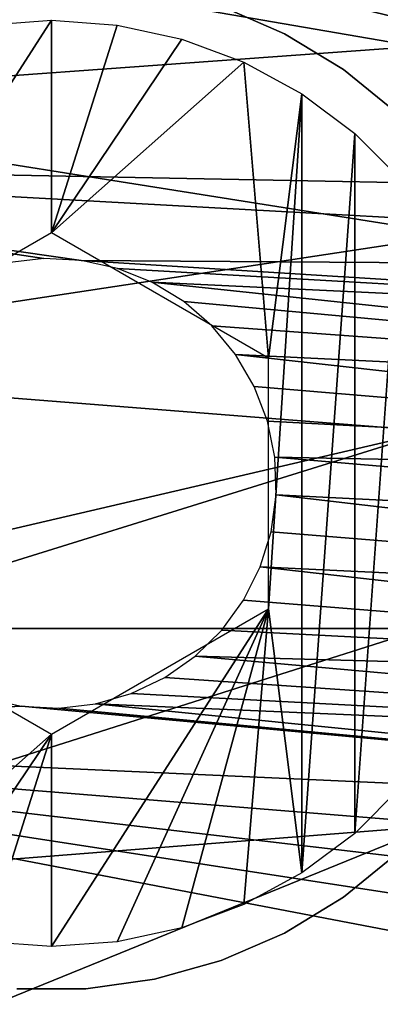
# Model space of a CAD drawing. Header units: millimetres. Extents: x -30.2 to 30.2, y -30.2 to 30.2.
# Tile 74 of 256: x -20.2 to -17.7, y -2.6 to 4.2. Entities that reach past the tile are written whole.
import ezdxf

# ---------------------------------------------------------------- set-up
doc = ezdxf.new("R2010")
doc.units = ezdxf.units.MM
doc.header["$LTSCALE"] = 52.148148
for name, color, linetype in [('1', 7, 'CONTINUOUS'), ('2', 7, 'CONTINUOUS'), ('206', 7, 'CONTINUOUS'), ('366', 7, 'CONTINUOUS'), ('367', 7, 'CONTINUOUS'), ('368', 7, 'CONTINUOUS'), ('82', 7, 'CONTINUOUS')]:
    doc.layers.add(name, color=color, linetype=linetype)

msp = doc.modelspace()

# ---------------------------------------------------------------- linework, layer by layer
at = {"layer": '1', "color": 251, "linetype": 'Continuous', "true_color": 0x4c4c4c}
for points in [[(-22.5527, 5.4144, 6.367), (-22.908, 3.6283, 6.367), (-16.9168, 4.0614, 6.644), (-22.5527, 5.4144, 6.367)], [(-22.5527, 5.4144, 6.367), (-16.9168, 4.0614, 6.644), (-16.546, 5.3761, 6.644), (-22.5527, 5.4144, 6.367)], [(-22.908, 3.6283, 6.367), (-17.1833, 2.7216, 6.644), (-16.9168, 4.0614, 6.644), (-22.908, 3.6283, 6.367)], [(-22.908, 3.6283, 6.367), (-23.122, 1.8197, 6.367), (-17.1833, 2.7216, 6.644), (-22.908, 3.6283, 6.367)], [(-23.122, 1.8197, 6.367), (-17.3438, 1.365, 6.644), (-17.1833, 2.7216, 6.644), (-23.122, 1.8197, 6.367)], [(-23.122, 1.8197, 6.367), (-23.1935, 0, 6.367), (-17.3438, 1.365, 6.644), (-23.122, 1.8197, 6.367)], [(-17.3438, 1.365, 6.644), (-23.1935, 0, 6.367), (-21.729, 0, 6.4445), (-17.3438, 1.365, 6.644)], [(-17.3975, 0, 6.644), (-17.3438, 1.365, 6.644), (-21.729, 0, 6.4445), (-17.3975, 0, 6.644)]]:
    msp.add_3dface(points, dxfattribs=at)
at = {"layer": '2', "color": 251, "linetype": 'Continuous', "true_color": 0x4c4c4c}
for points in [[(-17.3975, 0, 6.644), (-21.729, 0, 6.4445), (-23.122, -1.8197, 6.367), (-17.3975, 0, 6.644)], [(-17.3975, 0, 6.644), (-23.122, -1.8197, 6.367), (-17.3438, -1.365, 6.644), (-17.3975, 0, 6.644)], [(-23.122, -1.8197, 6.367), (-22.908, -3.6283, 6.367), (-17.3438, -1.365, 6.644), (-23.122, -1.8197, 6.367)], [(-22.908, -3.6283, 6.367), (-17.1833, -2.7216, 6.644), (-17.3438, -1.365, 6.644), (-22.908, -3.6283, 6.367)]]:
    msp.add_3dface(points, dxfattribs=at)
at = {"layer": '206', "color": 251, "linetype": 'Continuous', "true_color": 0x4c4c4c}
for points in [[(-18.0992, -5.7994, -121.7), (-17.3488, -5.549, -121.7), (-13.4579, -1.701, -121.7), (-18.0992, -5.7994, -121.7)], [(-18.0992, -5.7994, -121.7), (-13.4579, -1.701, -121.7), (-15.7891, -3.7003, -121.7), (-18.0992, -5.7994, -121.7)]]:
    msp.add_3dface(points, dxfattribs=at)
at = {"layer": '366', "linetype": 'Continuous'}
for points in [[(-19.9748, 2.7359, -48.7), (-21.4748, 1.8699, -48.7), (-19.9748, 4.2039, -48.7), (-19.9748, 2.7359, -48.7)], [(-19.9748, 4.2039, -48.7), (-21.4748, 1.8699, -48.7), (-20.4301, 4.1713, -48.7), (-19.9748, 4.2039, -48.7)], [(-19.5195, 4.1713, -48.7), (-19.9748, 2.7359, -48.7), (-19.9748, 4.2039, -48.7), (-19.5195, 4.1713, -48.7)], [(-19.0733, 4.0743, -48.7), (-19.9748, 2.7359, -48.7), (-19.5195, 4.1713, -48.7), (-19.0733, 4.0743, -48.7)], [(-18.6455, 3.9147, -48.7), (-19.9748, 2.7359, -48.7), (-19.0733, 4.0743, -48.7), (-18.6455, 3.9147, -48.7)], [(-18.4748, 1.8699, -48.7), (-19.9748, 2.7359, -48.7), (-18.6455, 3.9147, -48.7), (-18.4748, 1.8699, -48.7)], [(-18.2448, 3.6959, -48.7), (-18.4748, 1.8699, -48.7), (-18.6455, 3.9147, -48.7), (-18.2448, 3.6959, -48.7)], [(-18.4748, 0.1379, -48.7), (-18.4748, 1.8699, -48.7), (-18.2448, 3.6959, -48.7), (-18.4748, 0.1379, -48.7)], [(-18.2448, -1.6881, -48.7), (-18.4748, 0.1379, -48.7), (-18.2448, 3.6959, -48.7), (-18.2448, -1.6881, -48.7)], [(-17.8792, 3.4223, -48.7), (-18.2448, -1.6881, -48.7), (-18.2448, 3.6959, -48.7), (-17.8792, 3.4223, -48.7)], [(-17.8792, -1.4145, -48.7), (-18.2448, -1.6881, -48.7), (-17.8792, 3.4223, -48.7), (-17.8792, -1.4145, -48.7)], [(-17.5564, 3.0994, -48.7), (-17.8792, -1.4145, -48.7), (-17.8792, 3.4223, -48.7), (-17.5564, 3.0994, -48.7)], [(-17.5564, -1.0916, -48.7), (-17.8792, -1.4145, -48.7), (-17.5564, 3.0994, -48.7), (-17.5564, -1.0916, -48.7)], [(-21.4748, 0.1379, -48.7), (-19.9748, -0.7282, -48.7), (-21.304, -1.907, -48.7), (-21.4748, 0.1379, -48.7)], [(-19.9748, -0.7282, -48.7), (-18.4748, 0.1379, -48.7), (-19.9748, -2.1961, -48.7), (-19.9748, -0.7282, -48.7)], [(-19.9748, -2.1961, -48.7), (-18.4748, 0.1379, -48.7), (-19.5195, -2.1635, -48.7), (-19.9748, -2.1961, -48.7)], [(-19.5195, -2.1635, -48.7), (-18.4748, 0.1379, -48.7), (-19.0733, -2.0665, -48.7), (-19.5195, -2.1635, -48.7)], [(-19.0733, -2.0665, -48.7), (-18.4748, 0.1379, -48.7), (-18.6455, -1.907, -48.7), (-19.0733, -2.0665, -48.7)], [(-18.6455, -1.907, -48.7), (-18.4748, 0.1379, -48.7), (-18.2448, -1.6881, -48.7), (-18.6455, -1.907, -48.7)], [(-21.304, -1.907, -48.7), (-19.9748, -0.7282, -48.7), (-20.8762, -2.0665, -48.7), (-21.304, -1.907, -48.7)], [(-20.8762, -2.0665, -48.7), (-19.9748, -0.7282, -48.7), (-20.4301, -2.1635, -48.7), (-20.8762, -2.0665, -48.7)], [(-20.4301, -2.1635, -48.7), (-19.9748, -0.7282, -48.7), (-19.9748, -2.1961, -48.7), (-20.4301, -2.1635, -48.7)]]:
    msp.add_3dface(points, dxfattribs=at)
at = {"layer": '367', "linetype": 'Continuous'}
for points in [[(-18.3646, 4.1115, -48.4), (-18.8027, 4.3018, -48.4), (-18.3646, 4.1115, -44.7), (-18.3646, 4.1115, -48.4)], [(-18.3646, 4.1115, -44.7), (-18.8027, 4.3018, -48.4), (-18.8027, 4.3018, -44.7), (-18.3646, 4.1115, -44.7)], [(-17.9564, 3.8633, -48.4), (-18.3646, 4.1115, -48.4), (-17.9564, 3.8633, -44.7), (-17.9564, 3.8633, -48.4)], [(-17.9564, 3.8633, -44.7), (-18.3646, 4.1115, -48.4), (-18.3646, 4.1115, -44.7), (-17.9564, 3.8633, -44.7)], [(-17.5858, 3.5618, -48.4), (-17.9564, 3.8633, -48.4), (-17.5859, 3.5618, -44.7), (-17.5858, 3.5618, -48.4)], [(-17.5859, 3.5618, -44.7), (-17.9564, 3.8633, -48.4), (-17.9564, 3.8633, -44.7), (-17.5859, 3.5618, -44.7)]]:
    msp.add_3dface(points, dxfattribs=at)
at = {"layer": '368', "linetype": 'Continuous'}
for points in [[(-17.9564, -1.8555, -48.4), (-17.5858, -1.554, -48.4), (-17.9564, -1.8555, -44.7), (-17.9564, -1.8555, -48.4)], [(-17.9564, -1.8555, -44.7), (-17.5858, -1.554, -48.4), (-17.5859, -1.554, -44.7), (-17.9564, -1.8555, -44.7)], [(-18.3646, -2.1037, -48.4), (-17.9564, -1.8555, -48.4), (-18.3646, -2.1037, -44.7), (-18.3646, -2.1037, -48.4)], [(-18.3646, -2.1037, -44.7), (-17.9564, -1.8555, -48.4), (-17.9564, -1.8555, -44.7), (-18.3646, -2.1037, -44.7)], [(-18.8027, -2.294, -48.4), (-18.3646, -2.1037, -48.4), (-18.8027, -2.294, -44.7), (-18.8027, -2.294, -48.4)], [(-18.8027, -2.294, -44.7), (-18.3646, -2.1037, -48.4), (-18.3646, -2.1037, -44.7), (-18.8027, -2.294, -44.7)], [(-19.2627, -2.4229, -48.4), (-18.8027, -2.294, -48.4), (-19.2627, -2.4229, -44.7), (-19.2627, -2.4229, -48.4)], [(-19.2627, -2.4229, -44.7), (-18.8027, -2.294, -48.4), (-18.8027, -2.294, -44.7), (-19.2627, -2.4229, -44.7)], [(-19.7359, -2.4879, -48.4), (-19.2627, -2.4229, -48.4), (-19.7359, -2.4879, -44.7), (-19.7359, -2.4879, -48.4)], [(-19.7359, -2.4879, -44.7), (-19.2627, -2.4229, -48.4), (-19.2627, -2.4229, -44.7), (-19.7359, -2.4879, -44.7)], [(-20.2136, -2.4879, -48.4), (-19.7359, -2.4879, -48.4), (-20.2136, -2.4879, -44.7), (-20.2136, -2.4879, -48.4)], [(-20.2136, -2.4879, -44.7), (-19.7359, -2.4879, -48.4), (-19.7359, -2.4879, -44.7), (-20.2136, -2.4879, -44.7)]]:
    msp.add_3dface(points, dxfattribs=at)
at = {"layer": '82', "color": 251, "linetype": 'Continuous', "true_color": 0x4c4c4c}
for points in [[(-24.0734, 5.1635, -30), (-11.2821, 2.9603, -30), (-24.4099, 3.2154, -30), (-24.0734, 5.1635, -30)], [(-11.7149, 4.345, -30), (-11.5457, 3.8912, -30), (-24.0734, 5.1635, -30), (-11.7149, 4.345, -30)], [(-11.5457, 3.8912, -30), (-11.401, 3.4283, -30), (-24.0734, 5.1635, -30), (-11.5457, 3.8912, -30)], [(-11.401, 3.4283, -30), (-11.2821, 2.9603, -30), (-24.0734, 5.1635, -30), (-11.401, 3.4283, -30)], [(-11.2821, 2.9603, -30), (-11.189, 2.486, -30), (-24.4099, 3.2154, -30), (-11.2821, 2.9603, -30)], [(-24.4099, 3.2154, -30), (-11.189, 2.486, -30), (-19.7683, 2.544, -30), (-24.4099, 3.2154, -30)], [(-20.2798, 2.5275, -30), (-24.4099, 3.2154, -30), (-20.0258, 2.557, -30), (-20.2798, 2.5275, -30)], [(-20.0258, 2.557, -30), (-24.4099, 3.2154, -30), (-19.7683, 2.544, -30), (-20.0258, 2.557, -30)], [(-11.189, 2.486, -30), (-11.1214, 2.0057, -30), (-19.7683, 2.544, -30), (-11.189, 2.486, -30)], [(-19.7683, 2.544, -30), (-11.1214, 2.0057, -30), (-19.5186, 2.4892, -30), (-19.7683, 2.544, -30)], [(-19.5186, 2.4892, -30), (-11.1214, 2.0057, -30), (-19.2797, 2.3938, -30), (-19.5186, 2.4892, -30)], [(-11.1214, 2.0057, -30), (-11.0799, 1.5234, -30), (-19.2797, 2.3938, -30), (-11.1214, 2.0057, -30)], [(-19.2797, 2.3938, -30), (-11.0799, 1.5234, -30), (-19.0607, 2.2603, -30), (-19.2797, 2.3938, -30)], [(-19.0607, 2.2603, -30), (-11.0799, 1.5234, -30), (-18.8666, 2.0932, -30), (-19.0607, 2.2603, -30)], [(-18.8666, 2.0932, -30), (-11.0799, 1.5234, -30), (-18.702, 1.8951, -30), (-18.8666, 2.0932, -30)], [(-11.0799, 1.5234, -30), (-11.0648, 1.0413, -30), (-18.702, 1.8951, -30), (-11.0799, 1.5234, -30)], [(-18.702, 1.8951, -30), (-11.0648, 1.0413, -30), (-18.5731, 1.6744, -30), (-18.702, 1.8951, -30)], [(-18.5731, 1.6744, -30), (-11.0648, 1.0413, -30), (-18.4814, 1.4335, -30), (-18.5731, 1.6744, -30)], [(-18.4814, 1.4335, -30), (-11.0648, 1.0413, -30), (-18.4315, 1.1845, -30), (-18.4814, 1.4335, -30)], [(-11.0648, 1.0413, -30), (-11.0761, 0.5567, -30), (-18.4315, 1.1845, -30), (-11.0648, 1.0413, -30)], [(-18.4315, 1.1845, -30), (-11.0761, 0.5567, -30), (-18.4227, 0.9259, -30), (-18.4315, 1.1845, -30)], [(-18.4227, 0.9259, -30), (-11.1135, 0.0733, -30), (-18.4574, 0.6695, -30), (-18.4227, 0.9259, -30)], [(-11.0761, 0.5567, -30), (-11.1135, 0.0733, -30), (-18.4227, 0.9259, -30), (-11.0761, 0.5567, -30)], [(-18.4574, 0.6695, -30), (-11.1135, 0.0733, -30), (-18.532, 0.4267, -30), (-18.4574, 0.6695, -30)], [(-18.532, 0.4267, -30), (-11.1768, -0.4049, -30), (-18.6473, 0.1962, -30), (-18.532, 0.4267, -30)], [(-11.1135, 0.0733, -30), (-11.1768, -0.4049, -30), (-18.532, 0.4267, -30), (-11.1135, 0.0733, -30)], [(-18.6473, 0.1962, -30), (-11.1768, -0.4049, -30), (-18.7977, -0.0105, -30), (-18.6473, 0.1962, -30)], [(-18.7977, -0.0105, -30), (-11.1768, -0.4049, -30), (-18.9814, -0.1911, -30), (-18.7977, -0.0105, -30)], [(-18.9814, -0.1911, -30), (-11.2664, -0.8805, -30), (-19.1913, -0.3378, -30), (-18.9814, -0.1911, -30)], [(-11.1768, -0.4049, -30), (-11.2664, -0.8805, -30), (-18.9814, -0.1911, -30), (-11.1768, -0.4049, -30)], [(-19.1913, -0.3378, -30), (-11.2664, -0.8805, -30), (-19.4225, -0.4487, -30), (-19.1913, -0.3378, -30)], [(-19.4225, -0.4487, -30), (-11.2664, -0.8805, -30), (-19.6698, -0.5197, -30), (-19.4225, -0.4487, -30)], [(-20.1813, -0.5362, -30), (-24.6092, -0.7518, -30), (-20.431, -0.4814, -30), (-20.1813, -0.5362, -30)], [(-11.3819, -1.3517, -30), (-24.6092, -0.7518, -30), (-20.1813, -0.5362, -30), (-11.3819, -1.3517, -30)], [(-19.9238, -0.5492, -30), (-11.3819, -1.3517, -30), (-20.1813, -0.5362, -30), (-19.9238, -0.5492, -30)], [(-19.6698, -0.5197, -30), (-11.3819, -1.3517, -30), (-19.9238, -0.5492, -30), (-19.6698, -0.5197, -30)], [(-11.2664, -0.8805, -30), (-11.3819, -1.3517, -30), (-19.6698, -0.5197, -30), (-11.2664, -0.8805, -30)], [(-11.3819, -1.3517, -30), (-11.5221, -1.8142, -30), (-24.6092, -0.7518, -30), (-11.3819, -1.3517, -30)], [(-11.5221, -1.8142, -30), (-11.6873, -2.2679, -30), (-24.6092, -0.7518, -30), (-11.5221, -1.8142, -30)], [(-11.6873, -2.2679, -30), (-11.8777, -2.714, -30), (-24.6092, -0.7518, -30), (-11.6873, -2.2679, -30)], [(-11.8777, -2.714, -30), (-12.0915, -3.1486, -30), (-24.6092, -0.7518, -30), (-11.8777, -2.714, -30)], [(-24.6092, -0.7518, -30), (-12.0915, -3.1486, -30), (-24.4698, -2.7238, -30), (-24.6092, -0.7518, -30)]]:
    msp.add_3dface(points, dxfattribs=at)

doc.saveas('drawing.dxf')
